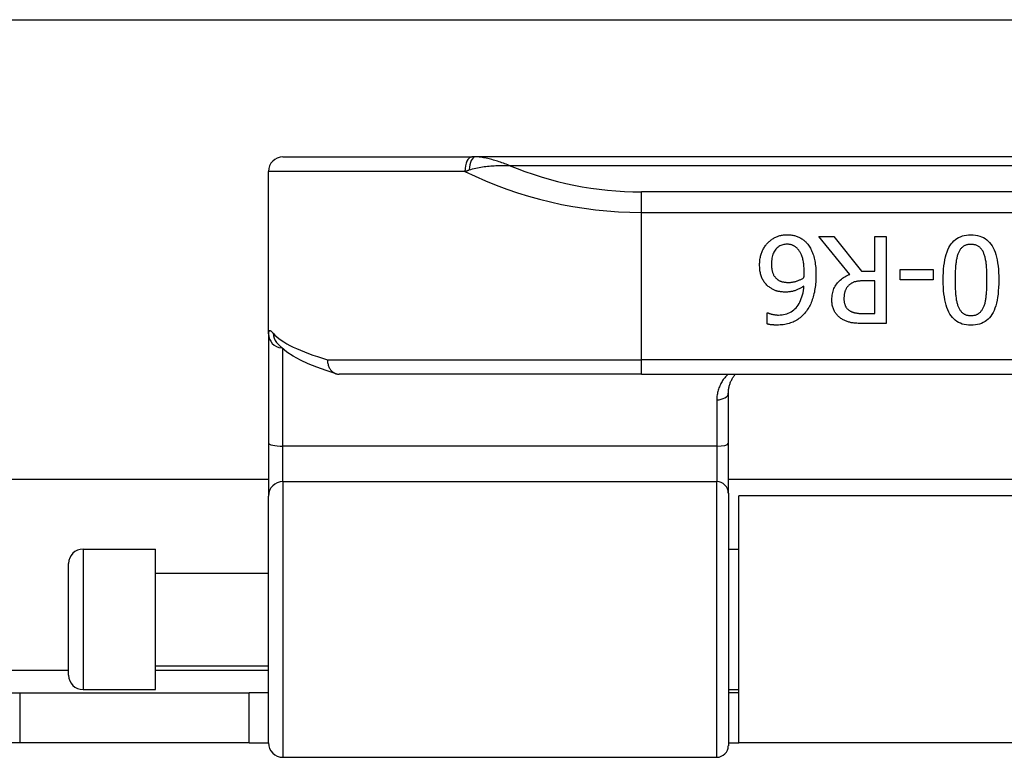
# Model space of a CAD drawing. Header units: inches. Extents: x 12 to 399, y 35 to 188.
# Tile 78 of 256: x 48.12 to 49.46, y 99.73 to 100.73. Entities that reach past the tile are written whole.
import ezdxf

# ---------------------------------------------------------------- set-up
doc = ezdxf.new("R2010")
doc.units = ezdxf.units.IN
doc.header["$MEASUREMENT"] = 0
doc.layers.add('Visible Edges(ANSI)', color=7, linetype='Continuous', lineweight=25)
doc.layers.add('Visible Tangent Edges(ANSI)', color=7, linetype='Continuous', lineweight=25)

msp = doc.modelspace()

# ---------------------------------------------------------------- linework, layer by layer
at = {"layer": 'Visible Edges(ANSI)'}
for p, q in [((13.0918, 100.7322), (53.0278, 100.7322)), ((48.4761, 100.5457), (48.7327, 100.5457)), ((48.7374, 100.5457), (48.7327, 100.5457)), ((50.6853, 100.5457), (48.7374, 100.5457)), ((48.4564, 100.3053), (48.4564, 100.526)), ((49.2465, 100.386), (49.2045, 100.4374)), ((49.2045, 100.4374), (49.2249, 100.4374)), ((49.2249, 100.4374), (49.2622, 100.3904)), ((49.2802, 100.3904), (49.2802, 100.4374)), ((49.2802, 100.4374), (49.2959, 100.4374)), ((49.2959, 100.4374), (49.2959, 100.3193)), ((49.3149, 100.3786), (49.3149, 100.3929)), ((49.3149, 100.3929), (49.3596, 100.3929)), ((49.3596, 100.3929), (49.3596, 100.3786)), ((49.2622, 100.3904), (49.2802, 100.3904)), ((49.3596, 100.3786), (49.3149, 100.3786)), ((49.2802, 100.3773), (49.2664, 100.3773)), ((49.2802, 100.3329), (49.2802, 100.3773)), ((49.134, 100.3188), (49.134, 100.334)), ((49.134, 100.334), (49.1347, 100.334)), ((49.2646, 100.3329), (49.2802, 100.3329)), ((49.2959, 100.3193), (49.2654, 100.3193)), ((48.4564, 100.3053), (48.4564, 100.1571)), ((48.4673, 100.2933), (48.4669, 100.2936)), ((48.9633, 100.2504), (48.5524, 100.2504)), ((48.9633, 100.2504), (50.4593, 100.2504)), ((49.0814, 100.1562), (49.0814, 100.2247)), ((48.4564, 100.1571), (48.4564, 100.0848)), ((49.0814, 100.0887), (49.0814, 100.1562)), ((48.4564, 100.1072), (34.3147, 100.1072)), ((50.3412, 100.1072), (49.0814, 100.1072)), ((48.4564, 99.7494), (48.4564, 100.0848)), ((49.0814, 100.0887), (49.0814, 99.7455)), ((49.0958, 99.7492), (49.0958, 100.0852)), ((50.3268, 100.0852), (49.0958, 100.0852)), ((48.2044, 100.0127), (48.3029, 100.0127)), ((48.3029, 99.8217), (48.3029, 100.0127)), ((49.0814, 100.0127), (49.0958, 100.0127)), ((48.1847, 99.8414), (48.1847, 99.993)), ((48.3029, 99.9802), (48.4564, 99.9802)), ((48.3029, 99.8542), (48.4564, 99.8542)), ((34.6528, 99.8172), (48.1183, 99.8172)), ((48.1183, 99.8172), (48.4303, 99.8172)), ((48.2044, 99.8217), (48.3029, 99.8217)), ((48.4564, 99.8172), (48.4303, 99.8172)), ((48.4303, 99.7492), (48.4303, 99.8172)), ((49.0814, 99.8217), (49.0958, 99.8217)), ((49.0958, 99.8172), (49.0814, 99.8172)), ((48.1183, 99.7492), (34.6528, 99.7492)), ((48.4303, 99.7492), (48.1183, 99.7492)), ((48.4303, 99.7492), (48.4564, 99.7492)), ((49.0814, 99.7492), (49.0958, 99.7492)), ((50.3268, 99.7492), (49.0958, 99.7492)), ((48.4761, 99.7297), (49.0656, 99.7297))]:
    msp.add_line(p, q, dxfattribs=at)
at = {"layer": 'Visible Edges(ANSI)', "flags": 128}
for points in [[(49.1349, 100.4288), (49.1358, 100.4297), (49.1367, 100.4306), (49.1376, 100.4314), (49.1385, 100.4322), (49.1395, 100.4329), (49.1405, 100.4336), (49.1415, 100.4343), (49.1425, 100.4349), (49.1435, 100.4355), (49.1446, 100.4361), (49.1457, 100.4366), (49.1468, 100.4371), (49.1479, 100.4376), (49.149, 100.438), (49.1501, 100.4383), (49.1513, 100.4387), (49.1525, 100.439), (49.1537, 100.4392), (49.1549, 100.4394), (49.1562, 100.4396), (49.1574, 100.4397), (49.1587, 100.4398), (49.16, 100.4399), (49.1613, 100.4399)], [(49.1613, 100.4399), (49.1626, 100.4399), (49.1639, 100.4399), (49.1652, 100.4398), (49.1664, 100.4396), (49.1677, 100.4395), (49.1689, 100.4393), (49.1701, 100.439), (49.1713, 100.4387), (49.1724, 100.4384), (49.1736, 100.4381), (49.1747, 100.4377), (49.1758, 100.4372), (49.1769, 100.4368), (49.1779, 100.4363), (49.179, 100.4357), (49.18, 100.4352), (49.181, 100.4345), (49.182, 100.4339), (49.1829, 100.4332), (49.1838, 100.4325), (49.1847, 100.4317), (49.1856, 100.4309), (49.1865, 100.4301), (49.1873, 100.4292)], [(49.3733, 100.3784), (49.3734, 100.3836), (49.3736, 100.3885), (49.3739, 100.3932), (49.3743, 100.3977), (49.3749, 100.4019), (49.3756, 100.4059), (49.3764, 100.4097), (49.3774, 100.4132), (49.3785, 100.4165), (49.3797, 100.4196), (49.3811, 100.4224), (49.3825, 100.425), (49.3842, 100.4274), (49.3859, 100.4296), (49.3878, 100.4316), (49.3898, 100.4333), (49.392, 100.4349), (49.3943, 100.4362), (49.3967, 100.4373), (49.3993, 100.4383), (49.402, 100.439), (49.4049, 100.4395), (49.4079, 100.4398), (49.411, 100.4399)], [(49.411, 100.4399), (49.4142, 100.4398), (49.4172, 100.4395), (49.4201, 100.439), (49.4229, 100.4382), (49.4255, 100.4373), (49.4279, 100.4361), (49.4303, 100.4348), (49.4324, 100.4332), (49.4345, 100.4314), (49.4363, 100.4294), (49.4381, 100.4272), (49.4397, 100.4248), (49.4411, 100.4221), (49.4425, 100.4193), (49.4437, 100.4162), (49.4448, 100.4129), (49.4457, 100.4093), (49.4465, 100.4056), (49.4472, 100.4016), (49.4478, 100.3974), (49.4483, 100.393), (49.4486, 100.3884), (49.4488, 100.3836), (49.4488, 100.3785)], [(49.1238, 100.3992), (49.1238, 100.4007), (49.1239, 100.4021), (49.124, 100.4036), (49.1241, 100.4051), (49.1243, 100.4065), (49.1245, 100.4079), (49.1248, 100.4093), (49.1251, 100.4107), (49.1255, 100.412), (49.1259, 100.4133), (49.1263, 100.4147), (49.1268, 100.4159), (49.1273, 100.4172), (49.1279, 100.4184), (49.1284, 100.4196), (49.129, 100.4208), (49.1297, 100.4219), (49.1303, 100.423), (49.131, 100.4241), (49.1317, 100.4251), (49.1325, 100.4261), (49.1333, 100.427), (49.1341, 100.4279), (49.1349, 100.4288)], [(49.1612, 100.427), (49.1596, 100.427), (49.1581, 100.4268), (49.1567, 100.4266), (49.1552, 100.4262), (49.1539, 100.4258), (49.1526, 100.4253), (49.1513, 100.4247), (49.1501, 100.424), (49.1489, 100.4232), (49.1478, 100.4223), (49.1468, 100.4213), (49.1457, 100.4202), (49.1448, 100.419), (49.1439, 100.4178), (49.1432, 100.4164), (49.1425, 100.4149), (49.1419, 100.4134), (49.1413, 100.4117), (49.1409, 100.41), (49.1405, 100.4081), (49.1402, 100.4062), (49.14, 100.4042), (49.1399, 100.402), (49.1399, 100.3998)], [(49.1759, 100.4203), (49.1754, 100.4209), (49.1748, 100.4215), (49.1743, 100.422), (49.1737, 100.4225), (49.1731, 100.423), (49.1725, 100.4235), (49.1719, 100.4239), (49.1714, 100.4243), (49.1708, 100.4246), (49.1702, 100.425), (49.1696, 100.4253), (49.169, 100.4255), (49.1683, 100.4258), (49.1677, 100.426), (49.1671, 100.4262), (49.1665, 100.4263), (49.1658, 100.4265), (49.1652, 100.4266), (49.1646, 100.4267), (49.1639, 100.4268), (49.1632, 100.4269), (49.1626, 100.427), (49.1619, 100.427), (49.1612, 100.427)], [(49.1844, 100.3891), (49.1844, 100.3911), (49.1843, 100.3931), (49.1842, 100.3949), (49.1841, 100.3967), (49.184, 100.3985), (49.1838, 100.4002), (49.1836, 100.4018), (49.1833, 100.4033), (49.183, 100.4048), (49.1827, 100.4062), (49.1824, 100.4076), (49.182, 100.4089), (49.1816, 100.4101), (49.1811, 100.4113), (49.1807, 100.4124), (49.1802, 100.4135), (49.1798, 100.4145), (49.1793, 100.4155), (49.1788, 100.4164), (49.1782, 100.4173), (49.1777, 100.4181), (49.1771, 100.4189), (49.1765, 100.4196), (49.1759, 100.4203)], [(49.1873, 100.4292), (49.1883, 100.4281), (49.1893, 100.4269), (49.1902, 100.4257), (49.1911, 100.4244), (49.192, 100.4231), (49.1928, 100.4217), (49.1936, 100.4202), (49.1943, 100.4187), (49.195, 100.4171), (49.1957, 100.4155), (49.1963, 100.4138), (49.1969, 100.412), (49.1975, 100.4102), (49.198, 100.4083), (49.1984, 100.4063), (49.1988, 100.4043), (49.1992, 100.4022), (49.1995, 100.4), (49.1998, 100.3978), (49.2, 100.3955), (49.2001, 100.3931), (49.2003, 100.3907), (49.2003, 100.3881), (49.2004, 100.3856)], [(49.411, 100.4268), (49.4099, 100.4268), (49.4089, 100.4267), (49.4079, 100.4266), (49.4069, 100.4265), (49.406, 100.4263), (49.4051, 100.426), (49.4042, 100.4258), (49.4033, 100.4254), (49.4025, 100.4251), (49.4017, 100.4247), (49.401, 100.4242), (49.4002, 100.4237), (49.3996, 100.4232), (49.3989, 100.4226), (49.3982, 100.422), (49.3976, 100.4213), (49.397, 100.4206), (49.3965, 100.4198), (49.3959, 100.419), (49.3954, 100.4182), (49.3949, 100.4173), (49.3944, 100.4164), (49.394, 100.4154), (49.3936, 100.4144)], [(49.4287, 100.4141), (49.4283, 100.4151), (49.4279, 100.416), (49.4275, 100.417), (49.427, 100.4179), (49.4265, 100.4187), (49.4259, 100.4195), (49.4254, 100.4203), (49.4248, 100.421), (49.4242, 100.4217), (49.4235, 100.4223), (49.4229, 100.4229), (49.4222, 100.4235), (49.4214, 100.424), (49.4207, 100.4245), (49.4199, 100.425), (49.419, 100.4253), (49.4182, 100.4257), (49.4173, 100.426), (49.4163, 100.4262), (49.4153, 100.4264), (49.4143, 100.4266), (49.4132, 100.4267), (49.4121, 100.4268), (49.411, 100.4268)], [(49.3936, 100.4144), (49.3932, 100.4134), (49.3929, 100.4123), (49.3925, 100.4113), (49.3922, 100.4101), (49.3919, 100.409), (49.3916, 100.4077), (49.3914, 100.4065), (49.3911, 100.4052), (49.3909, 100.4038), (49.3907, 100.4024), (49.3905, 100.401), (49.3903, 100.3995), (49.3902, 100.398), (49.3901, 100.3964), (49.3899, 100.3948), (49.3898, 100.3932), (49.3897, 100.3915), (49.3896, 100.3897), (49.3896, 100.388), (49.3895, 100.3861), (49.3894, 100.3843), (49.3894, 100.3823), (49.3894, 100.3804), (49.3894, 100.3784)], [(49.4327, 100.3785), (49.4327, 100.3805), (49.4327, 100.3825), (49.4327, 100.3844), (49.4327, 100.3863), (49.4326, 100.3881), (49.4326, 100.3899), (49.4325, 100.3916), (49.4324, 100.3932), (49.4323, 100.3948), (49.4322, 100.3964), (49.4321, 100.3978), (49.432, 100.3992), (49.4318, 100.4006), (49.4317, 100.402), (49.4315, 100.4033), (49.4313, 100.4046), (49.431, 100.4059), (49.4308, 100.4071), (49.4305, 100.4083), (49.4302, 100.4095), (49.4299, 100.4107), (49.4295, 100.4119), (49.4291, 100.413), (49.4287, 100.4141)], [(49.1366, 100.369), (49.1355, 100.3698), (49.1345, 100.3707), (49.1336, 100.3716), (49.1326, 100.3726), (49.1318, 100.3735), (49.1309, 100.3746), (49.1302, 100.3756), (49.1294, 100.3767), (49.1287, 100.3778), (49.1281, 100.379), (49.1275, 100.3802), (49.1269, 100.3814), (49.1264, 100.3827), (49.126, 100.384), (49.1256, 100.3854), (49.1252, 100.3868), (49.1249, 100.3882), (49.1246, 100.3897), (49.1243, 100.3911), (49.1241, 100.3927), (49.124, 100.3942), (49.1239, 100.3958), (49.1238, 100.3975), (49.1238, 100.3992)], [(49.1399, 100.3998), (49.1399, 100.3986), (49.1399, 100.3975), (49.14, 100.3963), (49.1401, 100.3952), (49.1402, 100.3942), (49.1403, 100.3931), (49.1405, 100.3921), (49.1407, 100.3912), (49.1409, 100.3902), (49.1412, 100.3893), (49.1415, 100.3885), (49.1418, 100.3876), (49.1421, 100.3868), (49.1425, 100.386), (49.1429, 100.3852), (49.1433, 100.3845), (49.1438, 100.3838), (49.1443, 100.3831), (49.1448, 100.3824), (49.1453, 100.3817), (49.1459, 100.3811), (49.1466, 100.3804), (49.1472, 100.3798), (49.1479, 100.3792)], [(49.1479, 100.3792), (49.1484, 100.3788), (49.149, 100.3785), (49.1495, 100.3781), (49.1501, 100.3778), (49.1507, 100.3775), (49.1513, 100.3772), (49.1518, 100.3769), (49.1525, 100.3767), (49.1531, 100.3765), (49.1537, 100.3763), (49.1543, 100.3761), (49.155, 100.3759), (49.1556, 100.3758), (49.1563, 100.3757), (49.157, 100.3756), (49.1576, 100.3755), (49.1583, 100.3754), (49.159, 100.3753), (49.1596, 100.3753), (49.1603, 100.3752), (49.161, 100.3752), (49.1617, 100.3752), (49.1623, 100.3751), (49.163, 100.3751)], [(49.163, 100.3751), (49.1639, 100.3751), (49.1649, 100.3752), (49.1658, 100.3752), (49.1667, 100.3753), (49.1676, 100.3754), (49.1685, 100.3755), (49.1694, 100.3757), (49.1703, 100.3759), (49.1712, 100.3761), (49.172, 100.3763), (49.1729, 100.3765), (49.1738, 100.3768), (49.1747, 100.3771), (49.1755, 100.3774), (49.1764, 100.3777), (49.1773, 100.3781), (49.1781, 100.3785), (49.179, 100.3788), (49.1798, 100.3793), (49.1807, 100.3797), (49.1815, 100.3802), (49.1824, 100.3806), (49.1832, 100.3811), (49.1841, 100.3816)], [(49.1841, 100.3816), (49.1841, 100.3819), (49.1841, 100.3822), (49.1841, 100.3825), (49.1841, 100.3828), (49.1842, 100.3831), (49.1842, 100.3833), (49.1842, 100.3836), (49.1842, 100.3839), (49.1842, 100.3842), (49.1842, 100.3844), (49.1843, 100.3847), (49.1843, 100.385), (49.1843, 100.3853), (49.1843, 100.3856), (49.1843, 100.3859), (49.1843, 100.3862), (49.1843, 100.3865), (49.1843, 100.3868), (49.1844, 100.3872), (49.1844, 100.3875), (49.1844, 100.3879), (49.1844, 100.3883), (49.1844, 100.3887), (49.1844, 100.3891)], [(49.2004, 100.3856), (49.2003, 100.383), (49.2003, 100.3805), (49.2002, 100.378), (49.2, 100.3756), (49.1998, 100.3732), (49.1996, 100.3709), (49.1993, 100.3686), (49.1989, 100.3664), (49.1986, 100.3641), (49.1982, 100.362), (49.1977, 100.3598), (49.1972, 100.3578), (49.1966, 100.3557), (49.196, 100.3537), (49.1954, 100.3518), (49.1947, 100.3498), (49.194, 100.348), (49.1932, 100.3462), (49.1923, 100.3444), (49.1915, 100.3427), (49.1905, 100.341), (49.1895, 100.3393), (49.1885, 100.3377), (49.1874, 100.3362)], [(49.222, 100.3514), (49.222, 100.3535), (49.2222, 100.3556), (49.2224, 100.3576), (49.2227, 100.3595), (49.2231, 100.3614), (49.2236, 100.3633), (49.2242, 100.365), (49.2249, 100.3668), (49.2257, 100.3684), (49.2266, 100.37), (49.2275, 100.3716), (49.2286, 100.3731), (49.2297, 100.3745), (49.2309, 100.3759), (49.2322, 100.3772), (49.2335, 100.3784), (49.2349, 100.3796), (49.2364, 100.3807), (49.2379, 100.3817), (49.2395, 100.3827), (49.2411, 100.3836), (49.2429, 100.3845), (49.2446, 100.3853), (49.2465, 100.386)], [(49.411, 100.3169), (49.4079, 100.317), (49.4048, 100.3174), (49.4019, 100.3179), (49.3992, 100.3186), (49.3966, 100.3196), (49.3942, 100.3208), (49.3919, 100.3221), (49.3897, 100.3237), (49.3877, 100.3255), (49.3858, 100.3276), (49.384, 100.3298), (49.3824, 100.3322), (49.381, 100.3349), (49.3797, 100.3378), (49.3784, 100.3409), (49.3774, 100.3442), (49.3764, 100.3477), (49.3756, 100.3514), (49.3749, 100.3554), (49.3743, 100.3596), (49.3739, 100.3639), (49.3736, 100.3685), (49.3734, 100.3734), (49.3733, 100.3784)], [(49.3894, 100.3784), (49.3894, 100.3764), (49.3894, 100.3744), (49.3894, 100.3725), (49.3895, 100.3706), (49.3896, 100.3688), (49.3896, 100.367), (49.3897, 100.3653), (49.3898, 100.3636), (49.3899, 100.362), (49.3901, 100.3603), (49.3902, 100.3588), (49.3903, 100.3573), (49.3905, 100.3558), (49.3907, 100.3544), (49.3909, 100.353), (49.3911, 100.3516), (49.3914, 100.3503), (49.3917, 100.3491), (49.3919, 100.3478), (49.3923, 100.3466), (49.3926, 100.3455), (49.3929, 100.3444), (49.3933, 100.3433), (49.3937, 100.3423)], [(49.4488, 100.3785), (49.4488, 100.3733), (49.4486, 100.3683), (49.4482, 100.3636), (49.4478, 100.3591), (49.4472, 100.3548), (49.4465, 100.3508), (49.4457, 100.347), (49.4447, 100.3435), (49.4436, 100.3402), (49.4424, 100.3371), (49.4411, 100.3343), (49.4396, 100.3317), (49.438, 100.3294), (49.4362, 100.3272), (49.4343, 100.3253), (49.4323, 100.3235), (49.4301, 100.322), (49.4278, 100.3206), (49.4254, 100.3195), (49.4228, 100.3186), (49.4201, 100.3179), (49.4172, 100.3173), (49.4142, 100.317), (49.411, 100.3169)], [(49.4286, 100.3425), (49.429, 100.3435), (49.4294, 100.3446), (49.4297, 100.3457), (49.4301, 100.3469), (49.4304, 100.3481), (49.4306, 100.3493), (49.4309, 100.3506), (49.4311, 100.3519), (49.4314, 100.3533), (49.4316, 100.3547), (49.4317, 100.3562), (49.4319, 100.3577), (49.432, 100.3593), (49.4321, 100.3608), (49.4323, 100.3625), (49.4324, 100.3641), (49.4325, 100.3658), (49.4325, 100.3675), (49.4326, 100.3692), (49.4326, 100.371), (49.4327, 100.3728), (49.4327, 100.3747), (49.4327, 100.3766), (49.4327, 100.3785)], [(49.1595, 100.362), (49.1583, 100.362), (49.1572, 100.3621), (49.1561, 100.3621), (49.1551, 100.3622), (49.154, 100.3623), (49.153, 100.3624), (49.152, 100.3625), (49.1511, 100.3626), (49.1501, 100.3628), (49.1492, 100.363), (49.1483, 100.3632), (49.1474, 100.3634), (49.1466, 100.3637), (49.1457, 100.3639), (49.1448, 100.3643), (49.1439, 100.3646), (49.143, 100.365), (49.1421, 100.3655), (49.1412, 100.366), (49.1403, 100.3665), (49.1394, 100.3671), (49.1385, 100.3677), (49.1375, 100.3683), (49.1366, 100.369)], [(49.1495, 100.3308), (49.1519, 100.3309), (49.1543, 100.3311), (49.1565, 100.3314), (49.1587, 100.3319), (49.1608, 100.3325), (49.1628, 100.3333), (49.1648, 100.3342), (49.1667, 100.3352), (49.1684, 100.3364), (49.1701, 100.3377), (49.1718, 100.3392), (49.1733, 100.3408), (49.1748, 100.3425), (49.1761, 100.3444), (49.1774, 100.3463), (49.1785, 100.3485), (49.1796, 100.3507), (49.1805, 100.3531), (49.1814, 100.3556), (49.1821, 100.3583), (49.1828, 100.3611), (49.1833, 100.364), (49.1837, 100.3671), (49.1841, 100.3702)], [(49.1841, 100.3702), (49.1831, 100.3696), (49.1822, 100.369), (49.1812, 100.3684), (49.1803, 100.3678), (49.1793, 100.3673), (49.1784, 100.3668), (49.1774, 100.3663), (49.1764, 100.3658), (49.1754, 100.3654), (49.1745, 100.3649), (49.1735, 100.3645), (49.1725, 100.3642), (49.1715, 100.3638), (49.1705, 100.3635), (49.1695, 100.3632), (49.1684, 100.363), (49.1674, 100.3627), (49.1663, 100.3626), (49.1652, 100.3624), (49.1641, 100.3623), (49.163, 100.3622), (49.1618, 100.3621), (49.1607, 100.362), (49.1595, 100.362)], [(49.2451, 100.3712), (49.2445, 100.3707), (49.244, 100.3701), (49.2434, 100.3695), (49.243, 100.3689), (49.2425, 100.3683), (49.2421, 100.3676), (49.2416, 100.367), (49.2413, 100.3663), (49.2409, 100.3656), (49.2406, 100.3648), (49.2403, 100.3641), (49.24, 100.3634), (49.2397, 100.3626), (49.2395, 100.3618), (49.2393, 100.361), (49.2391, 100.3601), (49.2389, 100.3593), (49.2388, 100.3584), (49.2386, 100.3575), (49.2385, 100.3565), (49.2385, 100.3556), (49.2384, 100.3546), (49.2384, 100.3536), (49.2384, 100.3526)], [(49.2664, 100.3773), (49.2653, 100.3773), (49.2642, 100.3773), (49.2631, 100.3773), (49.262, 100.3772), (49.261, 100.3771), (49.2599, 100.377), (49.2589, 100.3769), (49.258, 100.3768), (49.257, 100.3767), (49.256, 100.3765), (49.2551, 100.3763), (49.2542, 100.3761), (49.2533, 100.3759), (49.2524, 100.3757), (49.2516, 100.3754), (49.2508, 100.3751), (49.25, 100.3747), (49.2492, 100.3743), (49.2485, 100.3739), (49.2477, 100.3734), (49.247, 100.3729), (49.2463, 100.3724), (49.2457, 100.3718), (49.2451, 100.3712)], [(49.2384, 100.3526), (49.2384, 100.3518), (49.2384, 100.3509), (49.2385, 100.3501), (49.2386, 100.3493), (49.2387, 100.3485), (49.2388, 100.3478), (49.239, 100.347), (49.2392, 100.3463), (49.2394, 100.3456), (49.2396, 100.3449), (49.2399, 100.3442), (49.2402, 100.3435), (49.2405, 100.3428), (49.2408, 100.3422), (49.2412, 100.3416), (49.2416, 100.341), (49.242, 100.3404), (49.2425, 100.3399), (49.243, 100.3393), (49.2435, 100.3388), (49.244, 100.3383), (49.2446, 100.3378), (49.2452, 100.3374), (49.2458, 100.3369)], [(49.2354, 100.3255), (49.2344, 100.3262), (49.2334, 100.327), (49.2324, 100.3277), (49.2315, 100.3285), (49.2307, 100.3293), (49.2298, 100.3301), (49.229, 100.331), (49.2283, 100.3319), (49.2275, 100.3328), (49.2268, 100.3338), (49.2262, 100.3348), (49.2256, 100.3358), (49.225, 100.3369), (49.2245, 100.338), (49.224, 100.3392), (49.2236, 100.3404), (49.2232, 100.3416), (49.2229, 100.3429), (49.2226, 100.3442), (49.2224, 100.3455), (49.2222, 100.3469), (49.2221, 100.3484), (49.222, 100.3499), (49.222, 100.3514)], [(49.3937, 100.3423), (49.3941, 100.3413), (49.3945, 100.3404), (49.395, 100.3395), (49.3955, 100.3386), (49.396, 100.3378), (49.3965, 100.337), (49.3971, 100.3363), (49.3977, 100.3356), (49.3983, 100.3349), (49.3989, 100.3343), (49.3996, 100.3337), (49.4002, 100.3332), (49.401, 100.3327), (49.4017, 100.3322), (49.4025, 100.3318), (49.4033, 100.3314), (49.4041, 100.3311), (49.405, 100.3308), (49.4059, 100.3306), (49.4069, 100.3304), (49.4079, 100.3302), (49.4089, 100.3301), (49.4099, 100.3301), (49.411, 100.33)], [(49.411, 100.33), (49.4121, 100.3301), (49.4132, 100.3301), (49.4142, 100.3302), (49.4152, 100.3304), (49.4161, 100.3306), (49.417, 100.3308), (49.4179, 100.3311), (49.4188, 100.3314), (49.4196, 100.3318), (49.4204, 100.3322), (49.4212, 100.3327), (49.4219, 100.3332), (49.4226, 100.3337), (49.4233, 100.3343), (49.4239, 100.3349), (49.4245, 100.3356), (49.4251, 100.3363), (49.4257, 100.337), (49.4262, 100.3378), (49.4268, 100.3387), (49.4273, 100.3396), (49.4277, 100.3405), (49.4282, 100.3415), (49.4286, 100.3425)], [(49.1347, 100.334), (49.1351, 100.3338), (49.1355, 100.3336), (49.1359, 100.3334), (49.1364, 100.3332), (49.1368, 100.333), (49.1373, 100.3329), (49.1379, 100.3327), (49.1384, 100.3325), (49.139, 100.3323), (49.1396, 100.3322), (49.1403, 100.332), (49.1409, 100.3318), (49.1416, 100.3317), (49.1423, 100.3315), (49.143, 100.3314), (49.1437, 100.3313), (49.1444, 100.3312), (49.1451, 100.3311), (49.1458, 100.331), (49.1465, 100.3309), (49.1473, 100.3309), (49.148, 100.3308), (49.1488, 100.3308), (49.1495, 100.3308)], [(49.1874, 100.3362), (49.1863, 100.3347), (49.1852, 100.3333), (49.184, 100.3319), (49.1827, 100.3306), (49.1814, 100.3294), (49.1801, 100.3282), (49.1787, 100.327), (49.1772, 100.3259), (49.1757, 100.3249), (49.1742, 100.3239), (49.1725, 100.323), (49.1709, 100.3222), (49.1692, 100.3213), (49.1674, 100.3206), (49.1656, 100.32), (49.1638, 100.3194), (49.1619, 100.3188), (49.1599, 100.3184), (49.158, 100.318), (49.1559, 100.3177), (49.1539, 100.3174), (49.1518, 100.3173), (49.1496, 100.3172), (49.1474, 100.3171)], [(49.2654, 100.3193), (49.2638, 100.3193), (49.2621, 100.3194), (49.2606, 100.3194), (49.259, 100.3194), (49.2576, 100.3195), (49.2561, 100.3196), (49.2547, 100.3197), (49.2534, 100.3198), (49.2521, 100.3199), (49.2508, 100.3201), (49.2496, 100.3203), (49.2484, 100.3204), (49.2473, 100.3206), (49.2462, 100.3209), (49.2451, 100.3212), (49.244, 100.3215), (49.2429, 100.3219), (49.2418, 100.3223), (49.2407, 100.3227), (49.2396, 100.3232), (49.2385, 100.3237), (49.2375, 100.3243), (49.2364, 100.3249), (49.2354, 100.3255)], [(49.2458, 100.3369), (49.2464, 100.3366), (49.247, 100.3362), (49.2476, 100.3359), (49.2482, 100.3356), (49.2488, 100.3353), (49.2494, 100.3351), (49.2501, 100.3348), (49.2508, 100.3346), (49.2515, 100.3344), (49.2522, 100.3342), (49.2529, 100.334), (49.2536, 100.3338), (49.2544, 100.3337), (49.2552, 100.3336), (49.256, 100.3334), (49.2568, 100.3333), (49.2577, 100.3332), (49.2586, 100.3331), (49.2595, 100.3331), (49.2605, 100.333), (49.2615, 100.333), (49.2625, 100.3329), (49.2635, 100.3329), (49.2646, 100.3329)], [(49.1474, 100.3171), (49.1468, 100.3171), (49.1461, 100.3171), (49.1455, 100.3171), (49.1449, 100.3172), (49.1442, 100.3172), (49.1436, 100.3172), (49.143, 100.3173), (49.1424, 100.3173), (49.1418, 100.3173), (49.1412, 100.3174), (49.1406, 100.3174), (49.1401, 100.3175), (49.1395, 100.3176), (49.1389, 100.3176), (49.1384, 100.3177), (49.1379, 100.3178), (49.1373, 100.3179), (49.1368, 100.318), (49.1363, 100.3181), (49.1358, 100.3182), (49.1354, 100.3184), (49.1349, 100.3185), (49.1345, 100.3186), (49.134, 100.3188)], [(48.5484, 100.251), (48.5347, 100.2554), (48.522, 100.2599), (48.5103, 100.2646), (48.4997, 100.2696), (48.4901, 100.2748), (48.4815, 100.2804), (48.4739, 100.2865), (48.4673, 100.2933)], [(48.5367, 100.2701), (48.5366, 100.2688), (48.5367, 100.2675), (48.5368, 100.2663), (48.537, 100.265), (48.5373, 100.2638), (48.5376, 100.2626), (48.538, 100.2614), (48.5385, 100.2603), (48.539, 100.2592), (48.5396, 100.2581), (48.5402, 100.2571), (48.5409, 100.2562), (48.5417, 100.2553), (48.5425, 100.2545), (48.5433, 100.2538), (48.5442, 100.2531), (48.5451, 100.2525), (48.5461, 100.2519), (48.5471, 100.2515), (48.5481, 100.2511), (48.5492, 100.2508), (48.5502, 100.2506), (48.5513, 100.2505), (48.5524, 100.2504)], [(49.0814, 100.2247), (49.0814, 100.2259), (49.0815, 100.2271), (49.0816, 100.2284), (49.0817, 100.2296), (49.0819, 100.2308), (49.0821, 100.2319), (49.0823, 100.2331), (49.0826, 100.2343), (49.0829, 100.2354), (49.0832, 100.2365), (49.0836, 100.2377), (49.084, 100.2387), (49.0844, 100.2398), (49.0849, 100.2409), (49.0854, 100.2419), (49.0859, 100.2429), (49.0864, 100.2439), (49.087, 100.2449), (49.0876, 100.2459), (49.0882, 100.2468), (49.0889, 100.2478), (49.0896, 100.2487), (49.0903, 100.2496), (49.091, 100.2504)]]:
    msp.add_lwpolyline(points, dxfattribs=at)
at = {"layer": 'Visible Edges(ANSI)'}
for centre, radius, start, end in [((48.4761, 100.526), 0.0197, 90, 180), ((48.2044, 99.993), 0.0197, 90, 180), ((48.2044, 99.8414), 0.0197, 180, 270), ((48.4761, 99.7494), 0.0197, 180, 270), ((49.0656, 99.7455), 0.0157, 270, 0)]:
    msp.add_arc(centre, radius, start, end, dxfattribs=at)
at = {"layer": 'Visible Tangent Edges(ANSI)'}
for p, q in [((48.7234, 100.526), (48.4564, 100.526)), ((48.7834, 100.5342), (50.6392, 100.5342)), ((48.9633, 100.4703), (48.9633, 100.4982)), ((50.4593, 100.4982), (48.9633, 100.4982)), ((48.9633, 100.4703), (50.4593, 100.4703)), ((48.9633, 100.2701), (48.9633, 100.4703)), ((48.4761, 100.1527), (48.4761, 100.2846)), ((48.5367, 100.2701), (48.9633, 100.2701)), ((50.4593, 100.2701), (48.9633, 100.2701)), ((48.9633, 100.2504), (48.9633, 100.2701)), ((49.0656, 100.2155), (49.0656, 100.1527)), ((48.4761, 100.1044), (48.4761, 100.1527)), ((49.0656, 100.1527), (48.4761, 100.1527)), ((49.0656, 100.1527), (49.0656, 100.1044)), ((48.4761, 100.1044), (48.4761, 99.7297)), ((48.4761, 100.1044), (49.0656, 100.1044)), ((49.0656, 99.7297), (49.0656, 100.1044)), ((48.2044, 100.0127), (48.2044, 99.8217)), ((34.5864, 99.8482), (48.1847, 99.8482)), ((48.3029, 99.8482), (48.4564, 99.8482)), ((48.1183, 99.8172), (48.1183, 99.7492))]:
    msp.add_line(p, q, dxfattribs=at)
at = {"layer": 'Visible Tangent Edges(ANSI)', "flags": 128}
for points in [[(48.7834, 100.5342), (48.7815, 100.5349), (48.7795, 100.5357), (48.7776, 100.5364), (48.7756, 100.5371), (48.7736, 100.5378), (48.7717, 100.5384), (48.7697, 100.5391), (48.7678, 100.5397), (48.7659, 100.5403), (48.7639, 100.5409), (48.762, 100.5415), (48.76, 100.542), (48.7581, 100.5425), (48.7562, 100.543), (48.7543, 100.5435), (48.7524, 100.5439), (48.7504, 100.5443), (48.7485, 100.5446), (48.7467, 100.545), (48.7448, 100.5452), (48.7429, 100.5454), (48.741, 100.5456), (48.7392, 100.5457), (48.7374, 100.5457)], [(48.7234, 100.526), (48.7236, 100.5261), (48.7238, 100.5262), (48.7241, 100.5263), (48.7243, 100.5263), (48.7245, 100.5264), (48.7248, 100.5265), (48.725, 100.5266), (48.7253, 100.5267), (48.7255, 100.5268), (48.7257, 100.5268), (48.726, 100.5269), (48.7262, 100.527), (48.7264, 100.5271), (48.7267, 100.5272), (48.7269, 100.5272), (48.7271, 100.5273), (48.7274, 100.5274), (48.7276, 100.5275), (48.7279, 100.5276), (48.7281, 100.5276), (48.7283, 100.5277), (48.7286, 100.5278), (48.7288, 100.5279), (48.7291, 100.528)], [(48.7291, 100.528), (48.7313, 100.5287), (48.7335, 100.5293), (48.7358, 100.5299), (48.7381, 100.5305), (48.7403, 100.531), (48.7426, 100.5314), (48.7449, 100.5318), (48.7472, 100.5322), (48.7495, 100.5325), (48.7517, 100.5328), (48.754, 100.5331), (48.7563, 100.5333), (48.7586, 100.5335), (48.7609, 100.5337), (48.7631, 100.5338), (48.7654, 100.534), (48.7677, 100.5341), (48.7699, 100.5341), (48.7722, 100.5342), (48.7745, 100.5342), (48.7767, 100.5342), (48.7789, 100.5342), (48.7812, 100.5342), (48.7834, 100.5342)], [(48.4629, 100.3059), (48.4624, 100.3065), (48.4619, 100.307), (48.4614, 100.3075), (48.4609, 100.3079), (48.4605, 100.3083), (48.4601, 100.3087), (48.4597, 100.3089), (48.4593, 100.3091), (48.459, 100.3093), (48.4586, 100.3094), (48.4583, 100.3095), (48.458, 100.3095), (48.4578, 100.3094), (48.4575, 100.3093), (48.4573, 100.3092), (48.4571, 100.3089), (48.4569, 100.3087), (48.4568, 100.3083), (48.4567, 100.308), (48.4566, 100.3075), (48.4565, 100.307), (48.4564, 100.3065), (48.4564, 100.3059), (48.4564, 100.3053)], [(49.0809, 100.2504), (49.0797, 100.2493), (49.0786, 100.2481), (49.0775, 100.2469), (49.0765, 100.2456), (49.0755, 100.2444), (49.0745, 100.2431), (49.0736, 100.2418), (49.0728, 100.2404), (49.072, 100.239), (49.0712, 100.2376), (49.0705, 100.2362), (49.0698, 100.2348), (49.0692, 100.2333), (49.0686, 100.2318), (49.068, 100.2302), (49.0676, 100.2287), (49.0671, 100.2271), (49.0667, 100.2255), (49.0664, 100.2239), (49.0661, 100.2222), (49.0659, 100.2206), (49.0658, 100.2189), (49.0657, 100.2172), (49.0656, 100.2155)]]:
    msp.add_lwpolyline(points, dxfattribs=at)
at = {"layer": 'Visible Tangent Edges(ANSI)'}
msp.add_arc((48.9633, 100.9657), 0.4675, 247.3707, 270, dxfattribs=at)
for centre, major_axis, ratio, start_param, end_param in [((48.7327, 100.526), (0, 0.0197), 0.473287, 0, 1.570796), ((48.7374, 100.526), (0, 0.0197), 0.424063, 0, 1.471837), ((48.9633, 100.9379), (0.5069, 0), 0.92233, 4.219371, 4.712389), ((48.4761, 100.3053), (-0.0197, 0), 0.97851, 0, 1.481783), ((48.4824, 100.3059), (-0.0151, -0.0126), 0.969622, 5.57019, 6.283185), ((48.9633, 100.321), (-0.5069, 0), 0.185803, 0.160689, 0.570474), ((49.0656, 100.2247), (0.0157, 0), 0.580671, 4.712389, 6.283185), ((48.4761, 100.1571), (-0.0197, 0), 0.225879, 0, 1.570796), ((49.0656, 100.1562), (0.0157, 0), 0.225879, 4.712389, 6.283185), ((48.4761, 100.0848), (-0.0197, 0), 0.998608, 4.712389, 6.283185), ((49.0656, 100.0887), (0.0157, 0), 0.998608, 0, 1.570796)]:
    msp.add_ellipse(centre, major_axis=major_axis, ratio=ratio, start_param=start_param, end_param=end_param, dxfattribs=at)

doc.saveas('drawing.dxf')
